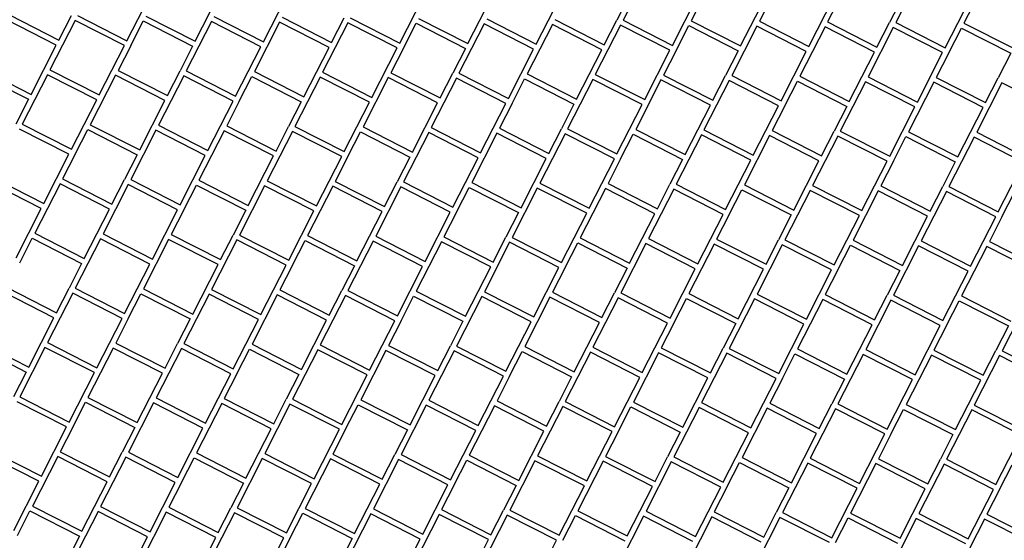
# Model space of a CAD drawing. Header units: millimetres. Extents: x 91549 to 157794, y 81579 to 142563.
# Tile 56 of 112: x 120115 to 121909, y 125912 to 126860. Entities that reach past the tile are written whole.
import ezdxf

# ---------------------------------------------------------------- set-up
doc = ezdxf.new("R2010")
doc.units = ezdxf.units.MM
doc.header["$LTSCALE"] = 0.5
doc.header["$MEASUREMENT"] = 0
doc.linetypes.add('PLINE', pattern=[0])
doc.layers.add('761- Veger (kjøreveger_ sykkel- og gangveier mv) (Skravur)(Nye konstruksjoner)', color=7, linetype='Continuous')
doc.layers.add('761- Veger (kjøreveger_ sykkel- og gangveier mv)(Nye konstruksjoner)', color=7, linetype='Continuous')

# ---------------------------------------------------------------- blocks, each defined once
blk = doc.blocks.new('*X122', base_point=(-1071196.2, -15782375.2))
at = {"layer": '761- Veger (kjøreveger_ sykkel- og gangveier mv) (Skravur)(Nye konstruksjoner)', "linetype": 'PLINE'}
for p, q in [((121260.1, 126949.4), (121214.2, 126859.5)), ((121384.3, 126948.3), (121338.4, 126858.4)), ((121508.5, 126947.3), (121462.6, 126857.3)), ((121757, 126945.1), (121711, 126855.2)), ((121881.2, 126944.1), (121835.2, 126854.1)), ((120310.5, 126822), (120356.4, 126912)), ((120434.7, 126821), (120480.6, 126910.9)), ((120558.9, 126819.9), (120604.8, 126909.8)), ((120807.3, 126817.8), (120853.2, 126907.7)), ((120931.5, 126816.7), (120977.4, 126906.7)), ((121055.7, 126815.6), (121101.7, 126905.6)), ((121225.9, 126904.5), (121202.9, 126859.5)), ((121304.1, 126813.5), (121350.1, 126903.5)), ((121428.3, 126812.4), (121474.3, 126902.4)), ((121552.5, 126811.4), (121598.5, 126901.3)), ((121609.8, 126901.2), (121586.8, 126856.3)), ((121722.7, 126900.3), (121699.7, 126855.3)), ((121801, 126809.3), (121846.9, 126899.2)), ((120181.7, 126814.1), (120091.7, 126860)), ((120096.3, 126869), (120186.2, 126823.1)), ((120215.9, 126859), (120170, 126769)), ((120186.2, 126823.1), (120209.2, 126868.1)), ((120305.9, 126813), (120215.9, 126859)), ((120220.5, 126868), (120310.5, 126822)), ((120317.2, 126812.9), (120340.1, 126857.9)), ((120340.1, 126857.9), (120430.1, 126812)), ((120344.7, 126866.9), (120434.7, 126821)), ((120464.3, 126856.8), (120418.4, 126766.9)), ((120554.3, 126810.9), (120464.3, 126856.8)), ((120468.9, 126865.8), (120558.9, 126819.9)), ((120588.5, 126855.8), (120542.6, 126765.8)), ((120678.5, 126809.8), (120588.5, 126855.8)), ((120593.1, 126864.8), (120683.1, 126818.8)), ((120712.8, 126854.7), (120666.8, 126764.8)), ((120683.1, 126818.8), (120706.1, 126863.8)), ((120802.7, 126808.8), (120712.8, 126854.7)), ((120717.3, 126863.7), (120807.3, 126817.8)), ((120814, 126808.7), (120837, 126853.7)), ((120837, 126853.7), (120926.9, 126807.7)), ((120841.6, 126862.6), (120931.5, 126816.7)), ((120961.2, 126852.6), (120915.2, 126762.6)), ((121051.1, 126806.6), (120961.2, 126852.6)), ((120965.8, 126861.6), (121055.7, 126815.6)), ((121090, 126860.5), (121179.9, 126814.6)), ((121179.9, 126814.6), (121202.9, 126859.5)), ((121214.2, 126859.5), (121304.1, 126813.5)), ((121338.4, 126858.4), (121428.3, 126812.4)), ((121462.6, 126857.3), (121552.5, 126811.4)), ((121586.8, 126856.3), (121676.8, 126810.3)), ((121676.8, 126810.3), (121699.7, 126855.3)), ((121711, 126855.2), (121801, 126809.3)), ((121835.2, 126854.1), (121925.2, 126808.2)), ((121085.4, 126851.5), (121039.4, 126761.6)), ((121175.3, 126805.6), (121085.4, 126851.5)), ((121209.6, 126850.5), (121163.6, 126760.5)), ((121299.5, 126804.5), (121209.6, 126850.5)), ((121310.8, 126804.4), (121333.8, 126849.4)), ((121333.8, 126849.4), (121423.7, 126803.5)), ((121458, 126848.3), (121412.1, 126758.4)), ((121548, 126802.4), (121458, 126848.3)), ((121582.2, 126847.3), (121536.3, 126757.3)), ((121672.2, 126801.3), (121582.2, 126847.3)), ((121706.4, 126846.2), (121660.5, 126756.3)), ((121796.4, 126800.3), (121706.4, 126846.2)), ((121807.7, 126800.2), (121830.6, 126845.1)), ((121830.6, 126845.1), (121920.6, 126799.2)), ((120135.7, 126724.2), (120181.7, 126814.1)), ((120259.9, 126723.1), (120305.9, 126813)), ((120317.2, 126812.9), (120294.2, 126768)), ((120430.1, 126812), (120407.1, 126767)), ((120508.3, 126721), (120554.3, 126810.9)), ((120632.5, 126719.9), (120678.5, 126809.8)), ((120756.8, 126718.8), (120802.7, 126808.8)), ((120814, 126808.7), (120791, 126763.7)), ((120926.9, 126807.7), (120903.9, 126762.7)), ((121005.2, 126716.7), (121051.1, 126806.6)), ((121129.4, 126715.6), (121175.3, 126805.6)), ((121253.6, 126714.6), (121299.5, 126804.5)), ((121310.8, 126804.4), (121287.9, 126759.4)), ((121423.7, 126803.5), (121400.8, 126758.5)), ((121502, 126712.4), (121548, 126802.4)), ((121626.2, 126711.4), (121672.2, 126801.3)), ((121750.4, 126710.3), (121796.4, 126800.3)), ((121807.7, 126800.2), (121784.7, 126755.2)), ((121920.6, 126799.2), (121897.6, 126754.2)), ((120045.8, 126770.1), (120135.7, 126724.2)), ((120170, 126769), (120259.9, 126723.1)), ((120294.2, 126768), (120384.1, 126722)), ((120384.1, 126722), (120407.1, 126767)), ((120418.4, 126766.9), (120508.3, 126721)), ((120542.6, 126765.8), (120632.5, 126719.9)), ((120666.8, 126764.8), (120756.8, 126718.8)), ((120791, 126763.7), (120881, 126717.8)), ((120881, 126717.8), (120903.9, 126762.7)), ((120915.2, 126762.6), (121005.2, 126716.7)), ((120041.2, 126761.1), (120131.1, 126715.2)), ((120165.4, 126760), (120119.4, 126670.1)), ((120255.3, 126714.1), (120165.4, 126760)), ((120289.6, 126759), (120243.6, 126669)), ((120379.5, 126713), (120289.6, 126759)), ((120413.8, 126757.9), (120367.9, 126668)), ((120503.7, 126712), (120413.8, 126757.9)), ((120515, 126711.9), (120538, 126756.8)), ((120538, 126756.8), (120628, 126710.9)), ((120662.2, 126755.8), (120616.3, 126665.8)), ((120752.2, 126709.8), (120662.2, 126755.8)), ((120786.4, 126754.7), (120740.5, 126664.8)), ((120876.4, 126708.8), (120786.4, 126754.7)), ((120910.6, 126753.6), (120864.7, 126663.7)), ((121000.6, 126707.7), (120910.6, 126753.6)), ((121011.9, 126707.6), (121034.8, 126752.6)), ((121034.8, 126752.6), (121124.8, 126706.6)), ((121039.4, 126761.6), (121129.4, 126715.6)), ((121159.1, 126751.5), (121113.1, 126661.6)), ((121249, 126705.6), (121159.1, 126751.5)), ((121163.6, 126760.5), (121253.6, 126714.6)), ((121283.3, 126750.5), (121237.3, 126660.5)), ((121373.2, 126704.5), (121283.3, 126750.5)), ((121287.9, 126759.4), (121377.8, 126713.5)), ((121407.5, 126749.4), (121361.5, 126659.4)), ((121377.8, 126713.5), (121400.8, 126758.5)), ((121497.4, 126703.4), (121407.5, 126749.4)), ((121412.1, 126758.4), (121502, 126712.4)), ((121508.7, 126703.3), (121531.7, 126748.3)), ((121531.7, 126748.3), (121621.6, 126702.4)), ((121536.3, 126757.3), (121626.2, 126711.4)), ((121655.9, 126747.3), (121609.9, 126657.3)), ((121745.8, 126701.3), (121655.9, 126747.3)), ((121660.5, 126756.3), (121750.4, 126710.3)), ((121780.1, 126746.2), (121734.2, 126656.2)), ((121870, 126700.2), (121780.1, 126746.2)), ((121784.7, 126755.2), (121874.6, 126709.2)), ((121904.3, 126745.1), (121858.4, 126655.2)), ((121874.6, 126709.2), (121897.6, 126754.2)), ((121994.3, 126699.2), (121904.3, 126745.1)), ((120131.1, 126715.2), (120108.1, 126670.2)), ((120209.4, 126624.1), (120255.3, 126714.1)), ((120333.6, 126623.1), (120379.5, 126713)), ((120457.8, 126622), (120503.7, 126712)), ((120515, 126711.9), (120492.1, 126666.9)), ((120628, 126710.9), (120605, 126665.9)), ((120706.2, 126619.9), (120752.2, 126709.8)), ((120830.4, 126618.8), (120876.4, 126708.8)), ((120954.6, 126617.8), (121000.6, 126707.7)), ((121011.9, 126707.6), (120988.9, 126662.6)), ((121124.8, 126706.6), (121101.8, 126661.7)), ((121203.1, 126615.6), (121249, 126705.6)), ((121327.3, 126614.6), (121373.2, 126704.5)), ((121451.5, 126613.5), (121497.4, 126703.4)), ((121508.7, 126703.3), (121485.7, 126658.4)), ((121621.6, 126702.4), (121598.7, 126657.4)), ((121699.9, 126611.4), (121745.8, 126701.3)), ((121824.1, 126610.3), (121870, 126700.2)), ((120204.8, 126615.2), (120114.8, 126661.1)), ((120119.4, 126670.1), (120209.4, 126624.1)), ((120216.1, 126615.1), (120239.1, 126660)), ((120239.1, 126660), (120329, 126614.1)), ((120243.6, 126669), (120333.6, 126623.1)), ((120363.3, 126659), (120317.3, 126569)), ((120453.2, 126613), (120363.3, 126659)), ((120367.9, 126668), (120457.8, 126622)), ((120487.5, 126657.9), (120441.5, 126568)), ((120577.4, 126612), (120487.5, 126657.9)), ((120492.1, 126666.9), (120582, 126621)), ((120611.7, 126656.8), (120565.7, 126566.9)), ((120582, 126621), (120605, 126665.9)), ((120701.6, 126610.9), (120611.7, 126656.8)), ((120616.3, 126665.8), (120706.2, 126619.9)), ((120712.9, 126610.8), (120735.9, 126655.8)), ((120735.9, 126655.8), (120825.8, 126609.8)), ((120740.5, 126664.8), (120830.4, 126618.8)), ((120864.7, 126663.7), (120954.6, 126617.8)), ((120988.9, 126662.6), (121078.8, 126616.7)), ((121078.8, 126616.7), (121101.8, 126661.7)), ((121113.1, 126661.6), (121203.1, 126615.6)), ((121237.3, 126660.5), (121327.3, 126614.6)), ((121361.5, 126659.4), (121451.5, 126613.5)), ((121485.7, 126658.4), (121575.7, 126612.4)), ((121575.7, 126612.4), (121598.7, 126657.4)), ((121609.9, 126657.3), (121699.9, 126611.4)), ((121734.2, 126656.2), (121824.1, 126610.3)), ((121858.4, 126655.2), (121948.3, 126609.2)), ((120860.1, 126654.7), (120814.2, 126564.8)), ((120950, 126608.8), (120860.1, 126654.7)), ((120984.3, 126653.6), (120938.4, 126563.7)), ((121074.3, 126607.7), (120984.3, 126653.6)), ((121108.5, 126652.6), (121062.6, 126562.6)), ((121198.5, 126606.6), (121108.5, 126652.6)), ((121209.8, 126606.5), (121232.7, 126651.5)), ((121232.7, 126651.5), (121322.7, 126605.6)), ((121356.9, 126650.4), (121311, 126560.5)), ((121446.9, 126604.5), (121356.9, 126650.4)), ((121481.1, 126649.4), (121435.2, 126559.4)), ((121571.1, 126603.4), (121481.1, 126649.4)), ((121605.4, 126648.3), (121559.4, 126558.4)), ((121695.3, 126602.4), (121605.4, 126648.3)), ((121706.6, 126602.3), (121729.6, 126647.2)), ((121729.6, 126647.2), (121819.5, 126601.3)), ((121853.8, 126646.2), (121807.8, 126556.2)), ((121943.7, 126600.2), (121853.8, 126646.2)), ((120158.9, 126525.2), (120204.8, 126615.2)), ((120216.1, 126615.1), (120193.1, 126570.1)), ((120329, 126614.1), (120306, 126569.1)), ((120407.3, 126523.1), (120453.2, 126613)), ((120531.5, 126522), (120577.4, 126612)), ((120655.7, 126520.9), (120701.6, 126610.9)), ((120712.9, 126610.8), (120689.9, 126565.8)), ((120825.8, 126609.8), (120802.9, 126564.9)), ((120904.1, 126518.8), (120950, 126608.8)), ((121028.3, 126517.8), (121074.3, 126607.7)), ((121152.5, 126516.7), (121198.5, 126606.6)), ((121209.8, 126606.5), (121186.8, 126561.6)), ((121322.7, 126605.6), (121299.7, 126560.6)), ((121400.9, 126514.6), (121446.9, 126604.5)), ((121525.1, 126513.5), (121571.1, 126603.4)), ((121649.4, 126512.4), (121695.3, 126602.4)), ((121706.6, 126602.3), (121683.6, 126557.3)), ((121819.5, 126601.3), (121796.5, 126556.3)), ((121897.8, 126510.3), (121943.7, 126600.2)), ((120068.9, 126571.2), (120158.9, 126525.2)), ((120193.1, 126570.1), (120283.1, 126524.1)), ((120283.1, 126524.1), (120306, 126569.1)), ((120317.3, 126569), (120407.3, 126523.1)), ((120441.5, 126568), (120531.5, 126522)), ((120565.7, 126566.9), (120655.7, 126520.9)), ((120689.9, 126565.8), (120779.9, 126519.9)), ((120154.3, 126516.2), (120064.3, 126562.2)), ((120188.5, 126561.1), (120142.6, 126471.1)), ((120278.5, 126515.1), (120188.5, 126561.1)), ((120312.7, 126560), (120266.8, 126470.1)), ((120402.7, 126514.1), (120312.7, 126560)), ((120414, 126514), (120436.9, 126559)), ((120436.9, 126559), (120526.9, 126513)), ((120561.1, 126557.9), (120515.2, 126467.9)), ((120651.1, 126512), (120561.1, 126557.9)), ((120685.4, 126556.8), (120639.4, 126466.9)), ((120775.3, 126510.9), (120685.4, 126556.8)), ((120809.6, 126555.8), (120763.6, 126465.8)), ((120779.9, 126519.9), (120802.9, 126564.9)), ((120899.5, 126509.8), (120809.6, 126555.8)), ((120814.2, 126564.8), (120904.1, 126518.8)), ((120910.8, 126509.7), (120933.8, 126554.7)), ((120933.8, 126554.7), (121023.7, 126508.8)), ((120938.4, 126563.7), (121028.3, 126517.8)), ((121058, 126553.6), (121012, 126463.7)), ((121147.9, 126507.7), (121058, 126553.6)), ((121062.6, 126562.6), (121152.5, 126516.7)), ((121182.2, 126552.6), (121136.2, 126462.6)), ((121272.1, 126506.6), (121182.2, 126552.6)), ((121186.8, 126561.6), (121276.7, 126515.6)), ((121306.4, 126551.5), (121260.5, 126461.6)), ((121276.7, 126515.6), (121299.7, 126560.6)), ((121396.3, 126505.6), (121306.4, 126551.5)), ((121311, 126560.5), (121400.9, 126514.6)), ((121407.6, 126505.5), (121430.6, 126550.4)), ((121430.6, 126550.4), (121520.6, 126504.5)), ((121435.2, 126559.4), (121525.1, 126513.5)), ((121554.8, 126549.4), (121508.9, 126459.4)), ((121644.8, 126503.4), (121554.8, 126549.4)), ((121559.4, 126558.4), (121649.4, 126512.4)), ((121679, 126548.3), (121633.1, 126458.4)), ((121769, 126502.4), (121679, 126548.3)), ((121683.6, 126557.3), (121773.6, 126511.4)), ((121803.2, 126547.2), (121757.3, 126457.3)), ((121773.6, 126511.4), (121796.5, 126556.3)), ((121893.2, 126501.3), (121803.2, 126547.2)), ((121807.8, 126556.2), (121897.8, 126510.3)), ((121904.5, 126501.2), (121927.4, 126546.2)), ((120108.3, 126426.3), (120154.3, 126516.2)), ((120232.5, 126425.2), (120278.5, 126515.1)), ((120356.7, 126424.1), (120402.7, 126514.1)), ((120414, 126514), (120391, 126469)), ((120526.9, 126513), (120503.9, 126468)), ((120605.2, 126422), (120651.1, 126512)), ((120729.4, 126420.9), (120775.3, 126510.9)), ((120853.6, 126419.9), (120899.5, 126509.8)), ((120910.8, 126509.7), (120887.8, 126464.8)), ((121023.7, 126508.8), (121000.7, 126463.8)), ((121102, 126417.7), (121147.9, 126507.7)), ((121226.2, 126416.7), (121272.1, 126506.6)), ((121350.4, 126415.6), (121396.3, 126505.6)), ((121407.6, 126505.5), (121384.7, 126460.5)), ((121520.6, 126504.5), (121497.6, 126459.5)), ((121598.8, 126413.5), (121644.8, 126503.4)), ((121723, 126412.4), (121769, 126502.4)), ((121847.2, 126411.4), (121893.2, 126501.3)), ((121904.5, 126501.2), (121881.5, 126456.2)), ((120115, 126417.2), (120138, 126462.1)), ((120138, 126462.1), (120227.9, 126416.2)), ((120142.6, 126471.1), (120232.5, 126425.2)), ((120262.2, 126461.1), (120216.3, 126371.1)), ((120352.1, 126415.1), (120262.2, 126461.1)), ((120266.8, 126470.1), (120356.7, 126424.1)), ((120386.4, 126460), (120340.5, 126370.1)), ((120476.3, 126414.1), (120386.4, 126460)), ((120391, 126469), (120480.9, 126423.1)), ((120510.6, 126459), (120464.7, 126369)), ((120480.9, 126423.1), (120503.9, 126468)), ((120600.6, 126413), (120510.6, 126459)), ((120515.2, 126467.9), (120605.2, 126422)), ((120611.8, 126412.9), (120634.8, 126457.9)), ((120634.8, 126457.9), (120724.8, 126411.9)), ((120639.4, 126466.9), (120729.4, 126420.9)), ((120763.6, 126465.8), (120853.6, 126419.9)), ((120887.8, 126464.8), (120977.8, 126418.8)), ((120977.8, 126418.8), (121000.7, 126463.8)), ((121012, 126463.7), (121102, 126417.7)), ((121136.2, 126462.6), (121226.2, 126416.7)), ((121260.5, 126461.6), (121350.4, 126415.6)), ((121384.7, 126460.5), (121474.6, 126414.6)), ((121474.6, 126414.6), (121497.6, 126459.5)), ((121508.9, 126459.4), (121598.8, 126413.5)), ((121633.1, 126458.4), (121723, 126412.4)), ((120759, 126456.8), (120713.1, 126366.9)), ((120849, 126410.9), (120759, 126456.8)), ((120883.2, 126455.8), (120837.3, 126365.8)), ((120973.2, 126409.8), (120883.2, 126455.8)), ((121007.4, 126454.7), (120961.5, 126364.7)), ((121097.4, 126408.8), (121007.4, 126454.7)), ((121108.7, 126408.7), (121131.7, 126453.6)), ((121131.7, 126453.6), (121221.6, 126407.7)), ((121255.9, 126452.6), (121209.9, 126362.6)), ((121345.8, 126406.6), (121255.9, 126452.6)), ((121380.1, 126451.5), (121334.1, 126361.6)), ((121470, 126405.6), (121380.1, 126451.5)), ((121504.3, 126450.4), (121458.3, 126360.5)), ((121594.2, 126404.5), (121504.3, 126450.4)), ((121605.5, 126404.4), (121628.5, 126449.4)), ((121628.5, 126449.4), (121718.4, 126403.4)), ((121752.7, 126448.3), (121706.8, 126358.4)), ((121842.6, 126402.4), (121752.7, 126448.3)), ((121757.3, 126457.3), (121847.2, 126411.4)), ((121876.9, 126447.2), (121831, 126357.3)), ((121966.9, 126401.3), (121876.9, 126447.2)), ((121881.5, 126456.2), (121971.4, 126410.3)), ((120227.9, 126416.2), (120205, 126371.2)), ((120306.2, 126325.2), (120352.1, 126415.1)), ((120430.4, 126324.1), (120476.3, 126414.1)), ((120554.6, 126323.1), (120600.6, 126413)), ((120611.8, 126412.9), (120588.9, 126367.9)), ((120724.8, 126411.9), (120701.8, 126367)), ((120803, 126320.9), (120849, 126410.9)), ((120927.2, 126319.9), (120973.2, 126409.8)), ((121051.5, 126318.8), (121097.4, 126408.8)), ((121108.7, 126408.7), (121085.7, 126363.7)), ((121221.6, 126407.7), (121198.6, 126362.7)), ((121299.9, 126316.7), (121345.8, 126406.6)), ((121424.1, 126315.6), (121470, 126405.6)), ((121548.3, 126314.5), (121594.2, 126404.5)), ((121605.5, 126404.4), (121582.5, 126359.4)), ((121718.4, 126403.4), (121695.5, 126358.5)), ((121796.7, 126312.4), (121842.6, 126402.4)), ((120092, 126372.2), (120182, 126326.3)), ((120182, 126326.3), (120205, 126371.2)), ((120216.3, 126371.1), (120306.2, 126325.2)), ((120340.5, 126370.1), (120430.4, 126324.1)), ((120464.7, 126369), (120554.6, 126323.1)), ((120588.9, 126367.9), (120678.8, 126322)), ((120177.4, 126317.3), (120087.4, 126363.2)), ((120211.7, 126362.1), (120165.7, 126272.2)), ((120301.6, 126316.2), (120211.7, 126362.1)), ((120312.9, 126316.1), (120335.9, 126361.1)), ((120335.9, 126361.1), (120425.8, 126315.1)), ((120460.1, 126360), (120414.1, 126270.1)), ((120550, 126314.1), (120460.1, 126360)), ((120584.3, 126358.9), (120538.3, 126269)), ((120674.2, 126313), (120584.3, 126358.9)), ((120708.5, 126357.9), (120662.6, 126267.9)), ((120678.8, 126322), (120701.8, 126367)), ((120798.4, 126311.9), (120708.5, 126357.9)), ((120713.1, 126366.9), (120803, 126320.9)), ((120809.7, 126311.8), (120832.7, 126356.8)), ((120832.7, 126356.8), (120922.6, 126310.9)), ((120837.3, 126365.8), (120927.2, 126319.9)), ((120956.9, 126355.8), (120911, 126265.8)), ((121046.9, 126309.8), (120956.9, 126355.8)), ((120961.5, 126364.7), (121051.5, 126318.8)), ((121081.1, 126354.7), (121035.2, 126264.7)), ((121171.1, 126308.7), (121081.1, 126354.7)), ((121085.7, 126363.7), (121175.7, 126317.7)), ((121205.3, 126353.6), (121159.4, 126263.7)), ((121175.7, 126317.7), (121198.6, 126362.7)), ((121295.3, 126307.7), (121205.3, 126353.6)), ((121209.9, 126362.6), (121299.9, 126316.7)), ((121306.6, 126307.6), (121329.5, 126352.6)), ((121329.5, 126352.6), (121419.5, 126306.6)), ((121334.1, 126361.6), (121424.1, 126315.6)), ((121453.7, 126351.5), (121407.8, 126261.5)), ((121543.7, 126305.5), (121453.7, 126351.5)), ((121458.3, 126360.5), (121548.3, 126314.5)), ((121578, 126350.4), (121532, 126260.5)), ((121667.9, 126304.5), (121578, 126350.4)), ((121582.5, 126359.4), (121672.5, 126313.5)), ((121672.5, 126313.5), (121695.5, 126358.5)), ((121706.8, 126358.4), (121796.7, 126312.4)), ((121831, 126357.3), (121920.9, 126311.3)), ((121702.2, 126349.4), (121656.2, 126259.4)), ((121792.1, 126303.4), (121702.2, 126349.4)), ((121803.4, 126303.3), (121826.4, 126348.3)), ((121826.4, 126348.3), (121916.3, 126302.4)), ((121950.6, 126347.2), (121904.6, 126257.3)), ((120131.5, 126227.3), (120177.4, 126317.3)), ((120255.7, 126226.3), (120301.6, 126316.2)), ((120312.9, 126316.1), (120289.9, 126271.1)), ((120425.8, 126315.1), (120402.8, 126270.2)), ((120504.1, 126224.1), (120550, 126314.1)), ((120628.3, 126223.1), (120674.2, 126313)), ((120752.5, 126222), (120798.4, 126311.9)), ((120809.7, 126311.8), (120786.8, 126266.9)), ((120922.6, 126310.9), (120899.7, 126265.9)), ((121000.9, 126219.9), (121046.9, 126309.8)), ((121125.1, 126218.8), (121171.1, 126308.7)), ((121249.3, 126217.7), (121295.3, 126307.7)), ((121306.6, 126307.6), (121283.6, 126262.6)), ((121419.5, 126306.6), (121396.5, 126261.6)), ((121497.8, 126215.6), (121543.7, 126305.5)), ((121622, 126214.5), (121667.9, 126304.5)), ((121746.2, 126213.5), (121792.1, 126303.4)), ((121803.4, 126303.3), (121780.4, 126258.3)), ((121916.3, 126302.4), (121893.3, 126257.4)), ((120036.9, 126264.3), (120126.9, 126218.3)), ((120041.5, 126273.3), (120131.5, 126227.3)), ((120161.1, 126263.2), (120115.2, 126173.3)), ((120251.1, 126217.3), (120161.1, 126263.2)), ((120165.7, 126272.2), (120255.7, 126226.3)), ((120285.3, 126262.1), (120239.4, 126172.2)), ((120375.3, 126216.2), (120285.3, 126262.1)), ((120289.9, 126271.1), (120379.9, 126225.2)), ((120409.5, 126261.1), (120363.6, 126171.1)), ((120379.9, 126225.2), (120402.8, 126270.2)), ((120499.5, 126215.1), (120409.5, 126261.1)), ((120414.1, 126270.1), (120504.1, 126224.1)), ((120538.3, 126269), (120628.3, 126223.1)), ((120662.6, 126267.9), (120752.5, 126222)), ((120786.8, 126266.9), (120876.7, 126220.9)), ((120876.7, 126220.9), (120899.7, 126265.9)), ((120911, 126265.8), (121000.9, 126219.9)), ((121035.2, 126264.7), (121125.1, 126218.8)), ((121159.4, 126263.7), (121249.3, 126217.7)), ((121283.6, 126262.6), (121373.5, 126216.7)), ((121373.5, 126216.7), (121396.5, 126261.6)), ((121407.8, 126261.5), (121497.8, 126215.6)), ((121532, 126260.5), (121622, 126214.5)), ((120510.8, 126215), (120533.7, 126260)), ((120533.7, 126260), (120623.7, 126214.1)), ((120658, 126258.9), (120612, 126169)), ((120747.9, 126213), (120658, 126258.9)), ((120782.2, 126257.9), (120736.2, 126167.9)), ((120872.1, 126211.9), (120782.2, 126257.9)), ((120906.4, 126256.8), (120860.4, 126166.9)), ((120996.3, 126210.9), (120906.4, 126256.8)), ((121007.6, 126210.8), (121030.6, 126255.7)), ((121030.6, 126255.7), (121120.5, 126209.8)), ((121154.8, 126254.7), (121108.9, 126164.7)), ((121244.7, 126208.7), (121154.8, 126254.7)), ((121279, 126253.6), (121233.1, 126163.7)), ((121368.9, 126207.7), (121279, 126253.6)), ((121403.2, 126252.6), (121357.3, 126162.6)), ((121493.2, 126206.6), (121403.2, 126252.6)), ((121504.4, 126206.5), (121527.4, 126251.5)), ((121527.4, 126251.5), (121617.4, 126205.5)), ((121651.6, 126250.4), (121605.7, 126160.5)), ((121741.6, 126204.5), (121651.6, 126250.4)), ((121656.2, 126259.4), (121746.2, 126213.5)), ((121775.8, 126249.4), (121729.9, 126159.4)), ((121865.8, 126203.4), (121775.8, 126249.4)), ((121780.4, 126258.3), (121870.4, 126212.4)), ((121900, 126248.3), (121854.1, 126158.3)), ((121870.4, 126212.4), (121893.3, 126257.4)), ((121990, 126202.3), (121900, 126248.3)), ((121904.6, 126257.3), (121994.6, 126211.3)), ((120126.9, 126218.3), (120103.9, 126173.4)), ((120205.1, 126127.3), (120251.1, 126217.3)), ((120329.3, 126126.2), (120375.3, 126216.2)), ((120453.5, 126125.2), (120499.5, 126215.1)), ((120510.8, 126215), (120487.8, 126170.1)), ((120623.7, 126214.1), (120600.7, 126169.1)), ((120702, 126123.1), (120747.9, 126213)), ((120826.2, 126122), (120872.1, 126211.9)), ((120950.4, 126120.9), (120996.3, 126210.9)), ((121007.6, 126210.8), (120984.6, 126165.8)), ((121120.5, 126209.8), (121097.6, 126164.8)), ((121198.8, 126118.8), (121244.7, 126208.7)), ((121323, 126117.7), (121368.9, 126207.7)), ((121447.2, 126116.7), (121493.2, 126206.6)), ((121504.4, 126206.5), (121481.5, 126161.5)), ((121617.4, 126205.5), (121594.4, 126160.6)), ((121695.6, 126114.5), (121741.6, 126204.5)), ((121819.8, 126113.5), (121865.8, 126203.4)), ((120115.2, 126173.3), (120205.1, 126127.3)), ((120239.4, 126172.2), (120329.3, 126126.2)), ((120363.6, 126171.1), (120453.5, 126125.2)), ((120200.5, 126118.3), (120110.6, 126164.3)), ((120211.8, 126118.2), (120234.8, 126163.2)), ((120234.8, 126163.2), (120324.7, 126117.3)), ((120359, 126162.1), (120313.1, 126072.2)), ((120448.9, 126116.2), (120359, 126162.1)), ((120483.2, 126161.1), (120437.3, 126071.1)), ((120573.2, 126115.1), (120483.2, 126161.1)), ((120487.8, 126170.1), (120577.8, 126124.1)), ((120607.4, 126160), (120561.5, 126070.1)), ((120577.8, 126124.1), (120600.7, 126169.1)), ((120697.4, 126114.1), (120607.4, 126160)), ((120612, 126169), (120702, 126123.1)), ((120708.7, 126114), (120731.6, 126158.9)), ((120731.6, 126158.9), (120821.6, 126113)), ((120736.2, 126167.9), (120826.2, 126122)), ((120855.8, 126157.9), (120809.9, 126067.9)), ((120945.8, 126111.9), (120855.8, 126157.9)), ((120860.4, 126166.9), (120950.4, 126120.9)), ((120980, 126156.8), (120934.1, 126066.9)), ((121070, 126110.9), (120980, 126156.8)), ((120984.6, 126165.8), (121074.6, 126119.9)), ((121104.3, 126155.7), (121058.3, 126065.8)), ((121074.6, 126119.9), (121097.6, 126164.8)), ((121194.2, 126109.8), (121104.3, 126155.7)), ((121108.9, 126164.7), (121198.8, 126118.8)), ((121205.5, 126109.7), (121228.5, 126154.7)), ((121228.5, 126154.7), (121318.4, 126108.7)), ((121233.1, 126163.7), (121323, 126117.7)), ((121352.7, 126153.6), (121306.7, 126063.7)), ((121442.6, 126107.7), (121352.7, 126153.6)), ((121357.3, 126162.6), (121447.2, 126116.7)), ((121476.9, 126152.5), (121430.9, 126062.6)), ((121566.8, 126106.6), (121476.9, 126152.5)), ((121481.5, 126161.5), (121571.4, 126115.6)), ((121571.4, 126115.6), (121594.4, 126160.6)), ((121605.7, 126160.5), (121695.6, 126114.5)), ((121729.9, 126159.4), (121819.8, 126113.5)), ((121854.1, 126158.3), (121944.1, 126112.4)), ((121601.1, 126151.5), (121555.2, 126061.5)), ((121691, 126105.5), (121601.1, 126151.5)), ((121702.3, 126105.4), (121725.3, 126150.4)), ((121725.3, 126150.4), (121815.2, 126104.5)), ((121849.5, 126149.3), (121803.6, 126059.4)), ((121939.5, 126103.4), (121849.5, 126149.3)), ((120154.6, 126028.4), (120200.5, 126118.3)), ((120211.8, 126118.2), (120188.9, 126073.2)), ((120324.7, 126117.3), (120301.8, 126072.3)), ((120403, 126026.2), (120448.9, 126116.2)), ((120527.2, 126025.2), (120573.2, 126115.1)), ((120651.4, 126024.1), (120697.4, 126114.1)), ((120708.7, 126114), (120685.7, 126069)), ((120821.6, 126113), (120798.6, 126068)), ((120899.8, 126022), (120945.8, 126111.9)), ((121024.1, 126020.9), (121070, 126110.9)), ((121148.3, 126019.9), (121194.2, 126109.8)), ((121205.5, 126109.7), (121182.5, 126064.7)), ((121318.4, 126108.7), (121295.4, 126063.8)), ((121396.7, 126017.7), (121442.6, 126107.7)), ((121520.9, 126016.7), (121566.8, 126106.6)), ((121645.1, 126015.6), (121691, 126105.5)), ((121702.3, 126105.4), (121679.4, 126060.5)), ((121815.2, 126104.5), (121792.3, 126059.5)), ((121893.5, 126013.5), (121939.5, 126103.4)), ((120150, 126019.4), (120060, 126065.3)), ((120064.6, 126074.3), (120154.6, 126028.4)), ((120184.3, 126064.3), (120138.3, 125974.3)), ((120274.2, 126018.3), (120184.3, 126064.3)), ((120188.9, 126073.2), (120278.8, 126027.3)), ((120308.5, 126063.2), (120262.5, 125973.2)), ((120278.8, 126027.3), (120301.8, 126072.3)), ((120398.4, 126017.2), (120308.5, 126063.2)), ((120313.1, 126072.2), (120403, 126026.2)), ((120437.3, 126071.1), (120527.2, 126025.2)), ((120561.5, 126070.1), (120651.4, 126024.1)), ((120685.7, 126069), (120775.6, 126023)), ((120775.6, 126023), (120798.6, 126068)), ((120809.9, 126067.9), (120899.8, 126022)), ((120934.1, 126066.9), (121024.1, 126020.9)), ((121058.3, 126065.8), (121148.3, 126019.9)), ((121182.5, 126064.7), (121272.5, 126018.8)), ((121272.5, 126018.8), (121295.4, 126063.8)), ((121306.7, 126063.7), (121396.7, 126017.7)), ((120409.7, 126017.2), (120432.7, 126062.1)), ((120432.7, 126062.1), (120522.6, 126016.2)), ((120556.9, 126061.1), (120510.9, 125971.1)), ((120646.8, 126015.1), (120556.9, 126061.1)), ((120681.1, 126060), (120635.2, 125970)), ((120771, 126014.1), (120681.1, 126060)), ((120805.3, 126058.9), (120759.4, 125969)), ((120895.2, 126013), (120805.3, 126058.9)), ((120906.5, 126012.9), (120929.5, 126057.9)), ((120929.5, 126057.9), (121019.5, 126011.9)), ((121053.7, 126056.8), (121007.8, 125966.9)), ((121143.7, 126010.9), (121053.7, 126056.8)), ((121177.9, 126055.7), (121132, 125965.8)), ((121267.9, 126009.8), (121177.9, 126055.7)), ((121302.1, 126054.7), (121256.2, 125964.7)), ((121392.1, 126008.7), (121302.1, 126054.7)), ((121403.4, 126008.6), (121426.3, 126053.6)), ((121426.3, 126053.6), (121516.3, 126007.7)), ((121430.9, 126062.6), (121520.9, 126016.7)), ((121550.6, 126052.5), (121504.6, 125962.6)), ((121640.5, 126006.6), (121550.6, 126052.5)), ((121555.2, 126061.5), (121645.1, 126015.6)), ((121674.8, 126051.5), (121628.8, 125961.5)), ((121764.7, 126005.5), (121674.8, 126051.5)), ((121679.4, 126060.5), (121769.3, 126014.5)), ((121799, 126050.4), (121753, 125960.5)), ((121769.3, 126014.5), (121792.3, 126059.5)), ((121888.9, 126004.5), (121799, 126050.4)), ((121803.6, 126059.4), (121893.5, 126013.5)), ((121900.2, 126004.4), (121923.2, 126049.3)), ((120104.1, 125929.4), (120150, 126019.4)), ((120228.3, 125928.4), (120274.2, 126018.3)), ((120352.5, 125927.3), (120398.4, 126017.2)), ((120409.7, 126017.2), (120386.7, 125972.2)), ((120522.6, 126016.2), (120499.7, 125971.2)), ((120600.9, 125925.2), (120646.8, 126015.1)), ((120725.1, 125924.1), (120771, 126014.1)), ((120849.3, 125923), (120895.2, 126013)), ((120906.5, 126012.9), (120883.6, 125967.9)), ((121019.5, 126011.9), (120996.5, 125966.9)), ((121097.7, 125920.9), (121143.7, 126010.9)), ((121221.9, 125919.8), (121267.9, 126009.8)), ((121346.1, 125918.8), (121392.1, 126008.7)), ((121403.4, 126008.6), (121380.4, 125963.7)), ((121516.3, 126007.7), (121493.3, 125962.7)), ((121594.6, 125916.6), (121640.5, 126006.6)), ((121718.8, 125915.6), (121764.7, 126005.5)), ((121843, 125914.5), (121888.9, 126004.5)), ((121900.2, 126004.4), (121877.2, 125959.4)), ((120138.3, 125974.3), (120228.3, 125928.4)), ((120262.5, 125973.2), (120352.5, 125927.3)), ((120110.8, 125920.3), (120133.7, 125965.3)), ((120133.7, 125965.3), (120223.7, 125919.4)), ((120257.9, 125964.2), (120212, 125874.3)), ((120347.9, 125918.3), (120257.9, 125964.2)), ((120382.1, 125963.2), (120336.2, 125873.2)), ((120472.1, 125917.2), (120382.1, 125963.2)), ((120386.7, 125972.2), (120476.7, 125926.2)), ((120506.3, 125962.1), (120460.4, 125872.2)), ((120476.7, 125926.2), (120499.7, 125971.2)), ((120596.3, 125916.2), (120506.3, 125962.1)), ((120510.9, 125971.1), (120600.9, 125925.2)), ((120607.6, 125916.1), (120630.6, 125961.1)), ((120630.6, 125961.1), (120720.5, 125915.1)), ((120635.2, 125970), (120725.1, 125924.1)), ((120754.8, 125960), (120708.8, 125870)), ((120844.7, 125914), (120754.8, 125960)), ((120759.4, 125969), (120849.3, 125923)), ((120879, 125958.9), (120833, 125869)), ((120968.9, 125913), (120879, 125958.9)), ((120883.6, 125967.9), (120973.5, 125922)), ((121003.2, 125957.9), (120957.2, 125867.9)), ((120973.5, 125922), (120996.5, 125966.9)), ((121093.1, 125911.9), (121003.2, 125957.9)), ((121007.8, 125966.9), (121097.7, 125920.9)), ((121104.4, 125911.8), (121127.4, 125956.8)), ((121127.4, 125956.8), (121217.3, 125910.9)), ((121132, 125965.8), (121221.9, 125919.8)), ((121251.6, 125955.7), (121205.7, 125865.8)), ((121341.6, 125909.8), (121251.6, 125955.7)), ((121256.2, 125964.7), (121346.1, 125918.8)), ((121380.4, 125963.7), (121470.4, 125917.7)), ((121470.4, 125917.7), (121493.3, 125962.7)), ((121504.6, 125962.6), (121594.6, 125916.6)), ((121628.8, 125961.5), (121718.8, 125915.6)), ((121753, 125960.5), (121843, 125914.5)), ((121877.2, 125959.4), (121967.2, 125913.5)), ((121375.8, 125954.7), (121329.9, 125864.7)), ((121465.8, 125908.7), (121375.8, 125954.7)), ((121500, 125953.6), (121454.1, 125863.7)), ((121590, 125907.7), (121500, 125953.6)), ((121601.3, 125907.6), (121624.2, 125952.5)), ((121624.2, 125952.5), (121714.2, 125906.6)), ((121748.4, 125951.5), (121702.5, 125861.5)), ((121838.4, 125905.5), (121748.4, 125951.5)), ((121872.6, 125950.4), (121826.7, 125860.5)), ((121962.6, 125904.5), (121872.6, 125950.4)), ((120223.7, 125919.4), (120200.7, 125874.4)), ((120301.9, 125828.4), (120347.9, 125918.3)), ((120426.1, 125827.3), (120472.1, 125917.2)), ((120550.4, 125826.2), (120596.3, 125916.2)), ((120607.6, 125916.1), (120584.6, 125871.1)), ((120720.5, 125915.1), (120697.5, 125870.1)), ((120798.8, 125824.1), (120844.7, 125914)), ((120923, 125823), (120968.9, 125913)), ((121047.2, 125822), (121093.1, 125911.9))]:
    blk.add_line(p, q, dxfattribs=at)

msp = doc.modelspace()

# ---------------------------------------------------------------- block references
at = {"layer": '761- Veger (kjøreveger_ sykkel- og gangveier mv)(Nye konstruksjoner)', "linetype": 'PLINE'}
msp.add_blockref('*X122', (-1071196.2, -15782375.2), dxfattribs=at)

doc.saveas('drawing.dxf')
